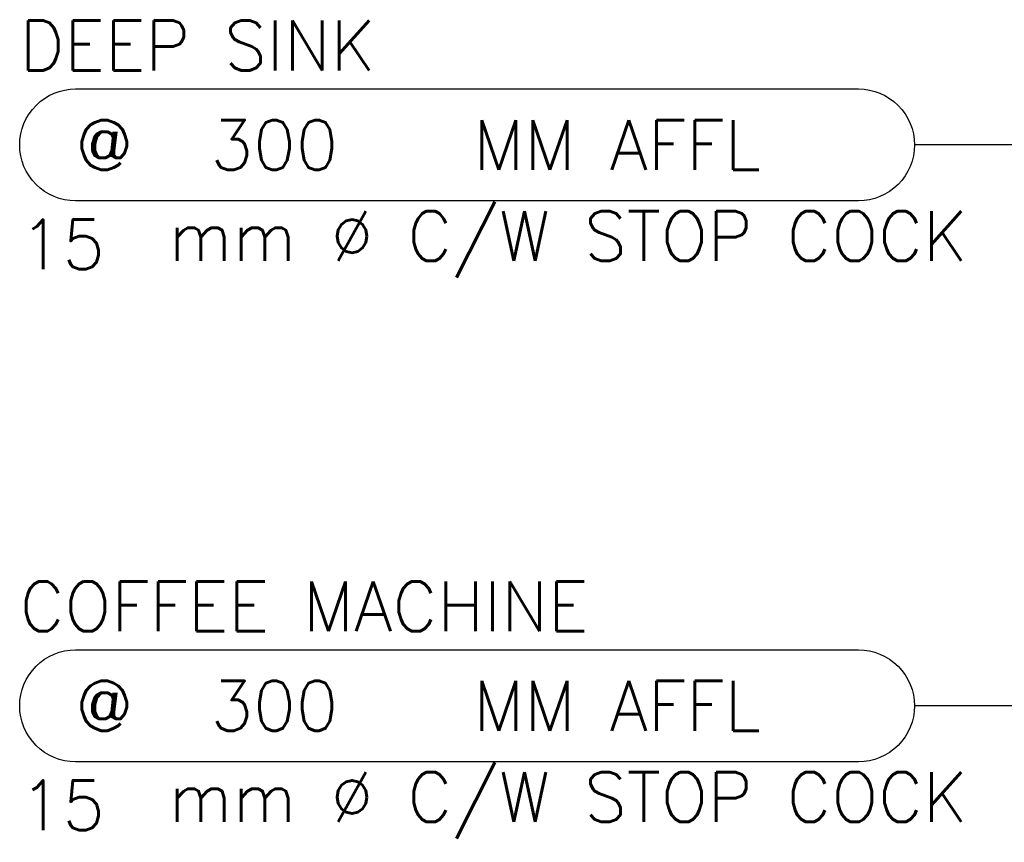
# Model space of a CAD drawing. Header units: millimetres. Extents: x -4432 to 16719, y 0 to 7071.
# Tile 1 of 17: x -1642 to -157, y 1427 to 2668. Entities that reach past the tile are written whole.
import ezdxf
from ezdxf.enums import TextEntityAlignment as Align

# ---------------------------------------------------------------- set-up
doc = ezdxf.new("R2010")
doc.units = ezdxf.units.MM
doc.layers.add('PLUMBING-DW-TR-LVL-TAG', color=7, linetype='Continuous')
doc.layers.add('TAG', color=7, linetype='Continuous')
doc.styles.add('ROMANS-100', font='romans.shx')
doc.dimstyles.new('CLOSSED FILLED-ROMANS-100', dxfattribs={"dimtxt": 100, "dimasz": 100, "dimexe": 50, "dimexo": 50, "dimgap": 50, "dimtad": 1, "dimdec": 0, "dimzin": 0, "dimdsep": 46, "dimtxsty": 'ROMANS-100', "dimcen": 0.09, "dimclrd": 256, "dimclre": 256, "dimclrt": 256, "dimadec": 0, "dimazin": 0, "dimtfac": 1, "dimtdec": 0, "dimtofl": 0, "dimtmove": 0, "dimatfit": 3, "dimfxl": 1, "dimtolj": 1, "dimtzin": 0, "dimarcsym": 0})

# ---------------------------------------------------------------- blocks, each defined once
blk = doc.blocks.new('PLUMB-WS-WS-TAG')
at = {"layer": 'PLUMBING-DW-TR-LVL-TAG'}
blk.add_lwpolyline([(112.5, 112.5), (1687.5, 112.5, -0.414214), (1800, 0, -0.414214), (1687.5, -112.5), (112.5, -112.5, -0.414214), (0, 0), (0, 0, -0.414214)], format="xyb", close=True, dxfattribs=at)
at = {"layer": 'PLUMBING-DW-TR-LVL-TAG', "char_height": 100, "attachment_point": 4}
for s, width, insert in [('{\\Fromans|c0;@}', 115.286, (112.5, 0)), ('{\\Fromans|c0;MM AFFL}', 662.905, (912.5, 0)), ('{\\Fromans|c0;mm %%C C/W STOP COCK}', 1987.152, (300, -200))]:
    blk.add_mtext_dynamic_manual_height_columns(s, width=width, gutter_width=3324.7, heights=[0], dxfattribs=dict(at, insert=insert))
at = {"layer": 'PLUMBING-DW-TR-LVL-TAG', "style": 'ROMANS-100'}
for tag, p in [('PLUM-DR-EQP', (0, 200)), ('PLUM-DR-PSIZE', (0, -200))]:
    blk.add_attdef(tag, text='', height=100, dxfattribs=at).set_placement(p, align=Align.MIDDLE_LEFT)
blk.add_attdef('PLUM-PIPE-LVL', text='', height=100, dxfattribs=at).set_placement((512.5, 0), align=Align.MIDDLE_CENTER)

msp = doc.modelspace()

# ---------------------------------------------------------------- block references
at = {"layer": 'TAG', "xscale": 0.75, "yscale": 0.75, "zscale": 0.75}
for p, values in [((-1642.3, 2479), {'PLUM-PIPE-LVL': '300', 'PLUM-DR-PSIZE': '15', 'PLUM-DR-EQP': 'DEEP SINK'}), ((-1642.3, 1633.2), {'PLUM-PIPE-LVL': '300', 'PLUM-DR-PSIZE': '15', 'PLUM-DR-EQP': 'COFFEE MACHINE'})]:
    msp.add_blockref('PLUMB-WS-WS-TAG', p, dxfattribs=at).add_auto_attribs(values)

# ---------------------------------------------------------------- leaders
at = {"layer": 'TAG'}
for points in [[(805.9, 2479), (-292.3, 2479)], [(805.9, 1633.2), (-292.3, 1633.2)]]:
    msp.add_leader(points, dimstyle='CLOSSED FILLED-ROMANS-100', override={"dimtad": 0}, dxfattribs=at)

doc.saveas('drawing.dxf')
